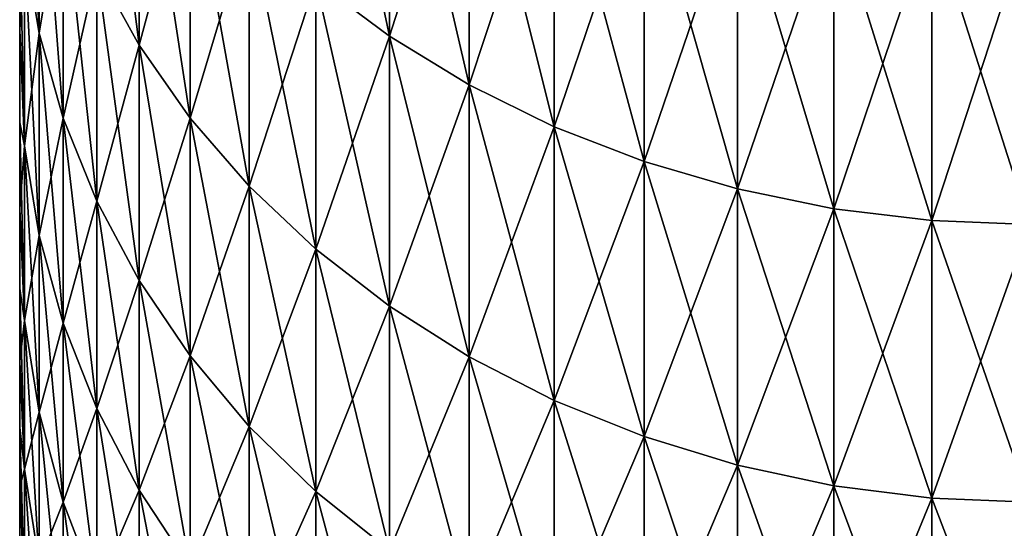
# Model space of a CAD drawing. Header units: metres. Extents: x -105 to 105, y -72 to 59.
# Tile 3 of 256: x -92 to -90.05, y -14.39 to -13.38. Entities that reach past the tile are written whole.
import ezdxf

# ---------------------------------------------------------------- set-up
doc = ezdxf.new("R2010")
doc.units = ezdxf.units.M
doc.layers.add('solid_509431_AD150_SW0001', color=7, linetype='CONTINUOUS')

msp = doc.modelspace()

# ---------------------------------------------------------------- linework, layer by layer
at = {"layer": 'solid_509431_AD150_SW0001'}
for points in [[(-91.26757, -13.412182, -9.257761), (-91.413239, -13.303686, -9.182872), (-91.413239, -12.724967, -9.969375)], [(-91.26757, -12.828743, -10.050678), (-91.26757, -13.412182, -9.257761), (-91.413239, -12.724967, -9.969375)], [(-91.763474, -13.430191, -8.118834), (-91.847534, -13.278226, -8.026967), (-91.847534, -12.769344, -8.814042)], [(-91.763474, -12.915485, -8.914916), (-91.763474, -13.430191, -8.118834), (-91.847534, -12.769344, -8.814042)], [(-91.961533, -13.406135, -7.036082), (-91.990372, -13.234056, -6.945768), (-91.990372, -12.790536, -7.732149)], [(-91.961533, -12.956848, -7.832687), (-91.961533, -13.406135, -7.036082), (-91.990372, -12.790536, -7.732149)], [(-91.26757, -13.412182, 9.257761), (-91.26757, -12.828743, 10.050678), (-91.413239, -13.303686, 9.182872)], [(-91.109673, -12.920767, 10.122774), (-91.26757, -12.828743, 10.050678), (-91.26757, -13.412182, 9.257761)], [(-91.109673, -13.508391, -9.324169), (-91.26757, -13.412182, -9.257761), (-91.26757, -12.828743, -10.050678)], [(-91.109673, -12.920767, -10.122774), (-91.109673, -13.508391, -9.324169), (-91.26757, -12.828743, -10.050678)], [(-91.763474, -13.430191, 8.118834), (-91.763474, -12.915485, 8.914916), (-91.847534, -13.278226, 8.026967)], [(-91.662392, -13.054134, 9.010618), (-91.763474, -12.915485, 8.914916), (-91.763474, -13.430191, 8.118834)], [(-91.662392, -13.574366, -8.20599), (-91.763474, -13.430191, -8.118834), (-91.763474, -12.915485, -8.914916)], [(-91.662392, -13.054134, -9.010618), (-91.662392, -13.574366, -8.20599), (-91.763474, -12.915485, -8.914916)], [(-91.109673, -13.508391, 9.324169), (-91.109673, -12.920767, 10.122774), (-91.26757, -13.412182, 9.257761)], [(-90.941063, -13.000152, 10.184969), (-91.109673, -12.920767, 10.122774), (-91.109673, -13.508391, 9.324169)], [(-90.941063, -13.591387, -9.381457), (-91.109673, -13.508391, -9.324169), (-91.109673, -12.920767, -10.122774)], [(-90.941063, -13.000152, -10.184969), (-90.941063, -13.591387, -9.381457), (-91.109673, -12.920767, -10.122774)], [(-91.961533, -13.406135, 7.036082), (-91.961533, -12.956848, 7.832687), (-91.990372, -13.234056, 6.945768)], [(-91.913765, -13.119936, 7.931278), (-91.961533, -12.956848, 7.832687), (-91.961533, -13.406135, 7.036082)], [(-91.913765, -13.574878, -7.124645), (-91.961533, -13.406135, -7.036082), (-91.961533, -12.956848, -7.832687)], [(-91.913765, -13.119936, -7.931278), (-91.913765, -13.574878, -7.124645), (-91.961533, -12.956848, -7.832687)], [(-90.941063, -13.591387, 9.381457), (-90.941063, -13.000152, 10.184969), (-91.109673, -13.508391, 9.324169)], [(-90.763374, -13.066132, 10.23666), (-90.941063, -13.000152, 10.184969), (-90.941063, -13.591387, 9.381457)], [(-90.763374, -13.660367, -9.42907), (-90.941063, -13.591387, -9.381457), (-90.941063, -13.000152, -10.184969)], [(-90.763374, -13.066132, -10.23666), (-90.763374, -13.660367, -9.42907), (-90.941063, -13.000152, -10.184969)], [(-91.662392, -13.574366, 8.20599), (-91.662392, -13.054134, 9.010618), (-91.763474, -13.430191, 8.118834)], [(-91.545273, -13.183952, 9.100225), (-91.662392, -13.054134, 9.010618), (-91.662392, -13.574366, 8.20599)], [(-91.545273, -13.709356, -8.287595), (-91.662392, -13.574366, -8.20599), (-91.662392, -13.054134, -9.010618)], [(-91.545273, -13.183952, -9.100225), (-91.545273, -13.709356, -8.287595), (-91.662392, -13.054134, -9.010618)], [(-90.763374, -13.660367, 9.42907), (-90.763374, -13.066132, 10.23666), (-90.941063, -13.591387, 9.381457)], [(-90.578316, -13.118069, 10.27735), (-90.763374, -13.066132, 10.23666), (-90.763374, -13.660367, 9.42907)], [(-90.578316, -13.714666, -9.466551), (-90.763374, -13.660367, -9.42907), (-90.763374, -13.066132, -10.23666)], [(-90.578316, -13.118069, -10.27735), (-90.578316, -13.714666, -9.466551), (-90.763374, -13.066132, -10.23666)], [(-91.913765, -13.574878, 7.124645), (-91.913765, -13.119936, 7.931278), (-91.961533, -13.406135, 7.036082)], [(-91.847534, -13.278226, 8.026967), (-91.913765, -13.119936, 7.931278), (-91.913765, -13.574878, 7.124645)], [(-91.847534, -13.738657, -7.210603), (-91.913765, -13.574878, -7.124645), (-91.913765, -13.119936, -7.931278)], [(-91.847534, -13.278226, -8.026967), (-91.847534, -13.738657, -7.210603), (-91.913765, -13.119936, -7.931278)], [(-90.578316, -13.714666, 9.466551), (-90.578316, -13.118069, 10.27735), (-90.763374, -13.660367, 9.42907)], [(-90.38768, -13.155463, 10.306647), (-90.578316, -13.118069, 10.27735), (-90.578316, -13.714666, 9.466551)], [(-90.38768, -13.753761, -9.493536), (-90.578316, -13.714666, -9.466551), (-90.578316, -13.118069, -10.27735)], [(-90.38768, -13.155463, -10.306647), (-90.38768, -13.753761, -9.493536), (-90.578316, -13.118069, -10.27735)], [(-90.38768, -13.753761, 9.493536), (-90.38768, -13.155463, 10.306647), (-90.578316, -13.714666, 9.466551)], [(-90.193298, -13.177953, 10.324266), (-90.38768, -13.155463, 10.306647), (-90.38768, -13.753761, 9.493536)], [(-90.193298, -13.777274, -9.509766), (-90.38768, -13.753761, -9.493536), (-90.38768, -13.155463, -10.306647)], [(-90.193298, -13.177953, -10.324266), (-90.193298, -13.777274, -9.509766), (-90.38768, -13.155463, -10.306647)], [(-90.193298, -13.777274, 9.509766), (-90.193298, -13.177953, 10.324266), (-90.38768, -13.753761, 9.493536)], [(-90.193298, -13.177953, -10.324266), (-90, -13.185324, -10.330041), (-90, -13.78498, -9.515084)], [(-90.193298, -13.177953, -10.324266), (-90, -13.78498, -9.515084), (-90.193298, -13.777274, -9.509766)], [(-90.193298, -13.777274, 9.509766), (-90, -13.185324, 10.330041), (-90.193298, -13.177953, 10.324266)], [(-91.545273, -13.709356, 8.287595), (-91.545273, -13.183952, 9.100225), (-91.662392, -13.574366, 8.20599)], [(-91.413239, -13.303686, 9.182872), (-91.545273, -13.183952, 9.100225), (-91.545273, -13.709356, 8.287595)], [(-91.413239, -13.833862, -8.362862), (-91.545273, -13.709356, -8.287595), (-91.545273, -13.183952, -9.100225)], [(-91.413239, -13.303686, -9.182872), (-91.413239, -13.833862, -8.362862), (-91.545273, -13.183952, -9.100225)], [(-90.193298, -13.777274, 9.509766), (-90, -13.78498, 9.515084), (-90, -13.185324, 10.330041)], [(-92, -13.399568, -6.165555), (-92, -13.399568, 6.165556), (-92, -13.203307, 6.575346)], [(-91.990372, -13.234056, 6.945768), (-92, -13.203307, 6.575346), (-92, -13.399568, 6.165556)], [(-92, -13.203307, -6.575346), (-92, -13.399568, -6.165555), (-92, -13.203307, 6.575346)], [(-91.990372, -13.629287, -6.134044), (-92, -13.399568, -6.165555), (-92, -13.203307, -6.575346)], [(-91.990372, -13.234056, -6.945768), (-91.990372, -13.629287, -6.134044), (-92, -13.203307, -6.575346)], [(-91.990372, -13.629287, 6.134044), (-91.990372, -13.234056, 6.945768), (-92, -13.399568, 6.165556)], [(-91.961533, -13.406135, 7.036082), (-91.990372, -13.234056, 6.945768), (-91.990372, -13.629287, 6.134044)], [(-91.961533, -13.806504, -6.213803), (-91.990372, -13.629287, -6.134044), (-91.990372, -13.234056, -6.945768)], [(-91.961533, -13.406135, -7.036082), (-91.961533, -13.806504, -6.213803), (-91.990372, -13.234056, -6.945768)], [(-91.847534, -13.738657, 7.210603), (-91.847534, -13.278226, 8.026967), (-91.913765, -13.574878, 7.124645)], [(-91.763474, -13.430191, 8.118834), (-91.847534, -13.278226, 8.026967), (-91.847534, -13.738657, 7.210603)], [(-91.763474, -13.895892, -7.293127), (-91.847534, -13.738657, -7.210603), (-91.847534, -13.278226, -8.026967)], [(-91.763474, -13.430191, -8.118834), (-91.763474, -13.895892, -7.293127), (-91.847534, -13.278226, -8.026967)], [(-91.413239, -13.833862, 8.362862), (-91.413239, -13.303686, 9.182872), (-91.545273, -13.709356, 8.287595)], [(-91.26757, -13.412182, 9.257761), (-91.413239, -13.303686, 9.182872), (-91.413239, -13.833862, 8.362862)], [(-91.26757, -13.946682, -8.431063), (-91.413239, -13.833862, -8.362862), (-91.413239, -13.303686, -9.182872)], [(-91.26757, -13.412182, -9.257761), (-91.26757, -13.946682, -8.431063), (-91.413239, -13.303686, -9.182872)], [(-92, -13.583091, -5.749966), (-92, -13.583091, 5.749967), (-92, -13.399568, 6.165556)], [(-91.990372, -13.629287, 6.134044), (-92, -13.399568, 6.165556), (-92, -13.583091, 5.749967)], [(-92, -13.399568, -6.165555), (-92, -13.583091, -5.749966), (-92, -13.399568, 6.165556)], [(-91.990372, -13.629287, -6.134044), (-92, -13.583091, -5.749966), (-92, -13.399568, -6.165555)], [(-91.961533, -13.806504, 6.213803), (-91.961533, -13.406135, 7.036082), (-91.990372, -13.629287, 6.134044)], [(-91.913765, -13.574878, 7.124645), (-91.961533, -13.406135, 7.036082), (-91.961533, -13.806504, 6.213803)], [(-91.913765, -13.980287, -6.292016), (-91.961533, -13.806504, -6.213803), (-91.961533, -13.406135, -7.036082)], [(-91.913765, -13.574878, -7.124645), (-91.913765, -13.980287, -6.292016), (-91.961533, -13.406135, -7.036082)], [(-91.26757, -13.946682, 8.431063), (-91.26757, -13.412182, 9.257761), (-91.413239, -13.833862, 8.362862)], [(-91.109673, -13.508391, 9.324169), (-91.26757, -13.412182, 9.257761), (-91.26757, -13.946682, 8.431063)], [(-91.109673, -14.046725, -8.491542), (-91.26757, -13.946682, -8.431063), (-91.26757, -13.412182, -9.257761)], [(-91.109673, -13.508391, -9.324169), (-91.109673, -14.046725, -8.491542), (-91.26757, -13.412182, -9.257761)], [(-91.763474, -13.895892, 7.293127), (-91.763474, -13.430191, 8.118834), (-91.847534, -13.738657, 7.210603)], [(-91.662392, -13.574366, 8.20599), (-91.763474, -13.430191, 8.118834), (-91.763474, -13.895892, 7.293127)], [(-91.662392, -14.045065, -7.371419), (-91.763474, -13.895892, -7.293127), (-91.763474, -13.430191, -8.118834)], [(-91.662392, -13.574366, -8.20599), (-91.662392, -14.045065, -7.371419), (-91.763474, -13.430191, -8.118834)], [(-91.109673, -14.046725, 8.491542), (-91.109673, -13.508391, 9.324169), (-91.26757, -13.946682, 8.431063)], [(-90.941063, -13.591387, 9.381457), (-91.109673, -13.508391, 9.324169), (-91.109673, -14.046725, 8.491542)], [(-90.941063, -14.133029, -8.543714), (-91.109673, -14.046725, -8.491542), (-91.109673, -13.508391, -9.324169)], [(-90.941063, -13.591387, -9.381457), (-90.941063, -14.133029, -8.543714), (-91.109673, -13.508391, -9.324169)], [(-92, -13.753734, -5.328912), (-92, -13.753734, 5.328912), (-92, -13.583091, 5.749967)], [(-91.990372, -13.629287, 6.134044), (-92, -13.583091, 5.749967), (-92, -13.753734, 5.328912)], [(-92, -13.583091, -5.749966), (-92, -13.753734, -5.328912), (-92, -13.583091, 5.749967)], [(-91.990372, -13.974785, -5.299937), (-92, -13.753734, -5.328912), (-92, -13.583091, -5.749966)], [(-91.990372, -13.629287, -6.134044), (-91.990372, -13.974785, -5.299937), (-92, -13.583091, -5.749966)], [(-91.913765, -13.980287, 6.292016), (-91.913765, -13.574878, 7.124645), (-91.961533, -13.806504, 6.213803)], [(-91.847534, -13.738657, 7.210603), (-91.913765, -13.574878, 7.124645), (-91.913765, -13.980287, 6.292016)], [(-91.847534, -14.148957, -6.367929), (-91.913765, -13.980287, -6.292016), (-91.913765, -13.574878, -7.124645)], [(-91.847534, -13.738657, -7.210603), (-91.847534, -14.148957, -6.367929), (-91.913765, -13.574878, -7.124645)], [(-91.662392, -14.045065, 7.371419), (-91.662392, -13.574366, 8.20599), (-91.763474, -13.895892, 7.293127)], [(-91.545273, -13.709356, 8.287595), (-91.662392, -13.574366, 8.20599), (-91.662392, -14.045065, 7.371419)], [(-91.545273, -14.184737, -7.444725), (-91.662392, -14.045065, -7.371419), (-91.662392, -13.574366, -8.20599)], [(-91.545273, -13.709356, -8.287595), (-91.545273, -14.184737, -7.444725), (-91.662392, -13.574366, -8.20599)], [(-90.941063, -14.133029, 8.543714), (-90.941063, -13.591387, 9.381457), (-91.109673, -14.046725, 8.491542)], [(-90.763374, -13.660367, 9.42907), (-90.941063, -13.591387, 9.381457), (-90.941063, -14.133029, 8.543714)], [(-90.763374, -14.204758, -8.587075), (-90.941063, -14.133029, -8.543714), (-90.941063, -13.591387, -9.381457)], [(-90.763374, -13.660367, -9.42907), (-90.763374, -14.204758, -8.587075), (-90.941063, -13.591387, -9.381457)], [(-91.990372, -13.974785, 5.299937), (-91.990372, -13.629287, 6.134044), (-92, -13.753734, 5.328912)], [(-91.961533, -13.806504, 6.213803), (-91.990372, -13.629287, 6.134044), (-91.990372, -13.974785, 5.299937)], [(-91.961533, -14.156495, -5.36885), (-91.990372, -13.974785, -5.299937), (-91.990372, -13.629287, -6.134044)], [(-91.961533, -13.806504, -6.213803), (-91.961533, -14.156495, -5.36885), (-91.990372, -13.629287, -6.134044)], [(-90.763374, -14.204758, 8.587075), (-90.763374, -13.660367, 9.42907), (-90.941063, -14.133029, 8.543714)], [(-90.578316, -13.714666, 9.466551), (-90.763374, -13.660367, 9.42907), (-90.763374, -14.204758, 8.587075)], [(-90.578316, -14.261221, -8.621209), (-90.763374, -14.204758, -8.587075), (-90.763374, -13.660367, -9.42907)], [(-90.578316, -13.714666, -9.466551), (-90.578316, -14.261221, -8.621209), (-90.763374, -13.660367, -9.42907)], [(-91.545273, -14.184737, 7.444725), (-91.545273, -13.709356, 8.287595), (-91.662392, -14.045065, 7.371419)], [(-91.413239, -13.833862, 8.362862), (-91.545273, -13.709356, 8.287595), (-91.545273, -14.184737, 7.444725)], [(-91.413239, -14.31356, -7.512336), (-91.545273, -14.184737, -7.444725), (-91.545273, -13.709356, -8.287595)], [(-91.413239, -13.833862, -8.362862), (-91.413239, -14.31356, -7.512336), (-91.545273, -13.709356, -8.287595)], [(-90.578316, -14.261221, 8.621209), (-90.578316, -13.714666, 9.466551), (-90.763374, -14.204758, 8.587075)], [(-90.38768, -13.753761, 9.493536), (-90.578316, -13.714666, 9.466551), (-90.578316, -14.261221, 8.621209)], [(-90.38768, -14.301874, -8.645784), (-90.578316, -14.261221, -8.621209), (-90.578316, -13.714666, -9.466551)], [(-90.38768, -13.753761, -9.493536), (-90.38768, -14.301874, -8.645784), (-90.578316, -13.714666, -9.466551)], [(-91.847534, -14.148957, 6.367929), (-91.847534, -13.738657, 7.210603), (-91.913765, -13.980287, 6.292016)], [(-91.763474, -13.895892, 7.293127), (-91.847534, -13.738657, 7.210603), (-91.847534, -14.148957, 6.367929)], [(-91.763474, -14.310887, -6.440808), (-91.847534, -14.148957, -6.367929), (-91.847534, -13.738657, -7.210603)], [(-91.763474, -13.895892, -7.293127), (-91.763474, -14.310887, -6.440808), (-91.847534, -13.738657, -7.210603)], [(-92, -13.911345, -4.902752), (-92, -13.911345, 4.902753), (-92, -13.753734, 5.328912)], [(-91.990372, -13.974785, 5.299937), (-92, -13.753734, 5.328912), (-92, -13.911345, 4.902753)], [(-92, -13.753734, -5.328912), (-92, -13.911345, -4.902752), (-92, -13.753734, 5.328912)], [(-91.990372, -13.974785, -5.299937), (-92, -13.911345, -4.902752), (-92, -13.753734, -5.328912)], [(-90.38768, -14.301874, 8.645784), (-90.38768, -13.753761, 9.493536), (-90.578316, -14.261221, 8.621209)], [(-90.193298, -13.777274, 9.509766), (-90.38768, -13.753761, 9.493536), (-90.38768, -14.301874, 8.645784)], [(-90.193298, -14.326324, -8.660564), (-90.38768, -14.301874, -8.645784), (-90.38768, -13.753761, -9.493536)], [(-90.193298, -13.777274, -9.509766), (-90.193298, -14.326324, -8.660564), (-90.38768, -13.753761, -9.493536)], [(-90.193298, -14.326324, 8.660564), (-90.193298, -13.777274, 9.509766), (-90.38768, -14.301874, 8.645784)], [(-90.193298, -13.777274, -9.509766), (-90, -13.78498, -9.515084), (-90, -14.334336, -8.665408)], [(-90.193298, -13.777274, -9.509766), (-90, -14.334336, -8.665408), (-90.193298, -14.326324, -8.660564)], [(-90.193298, -14.326324, 8.660564), (-90, -13.78498, 9.515084), (-90.193298, -13.777274, 9.509766)], [(-90.193298, -14.326324, 8.660564), (-90, -14.334336, 8.665408), (-90, -13.78498, 9.515084)], [(-91.961533, -14.156495, 5.36885), (-91.961533, -13.806504, 6.213803), (-91.990372, -13.974785, 5.299937)], [(-91.913765, -13.980287, 6.292016), (-91.961533, -13.806504, 6.213803), (-91.961533, -14.156495, 5.36885)], [(-91.913765, -14.334682, -5.436428), (-91.961533, -14.156495, -5.36885), (-91.961533, -13.806504, -6.213803)], [(-91.913765, -13.980287, -6.292016), (-91.913765, -14.334682, -5.436428), (-91.961533, -13.806504, -6.213803)], [(-91.413239, -14.31356, 7.512336), (-91.413239, -13.833862, 8.362862), (-91.545273, -14.184737, 7.444725)], [(-91.26757, -13.946682, 8.431063), (-91.413239, -13.833862, 8.362862), (-91.413239, -14.31356, 7.512336)], [(-91.26757, -14.430292, -7.573601), (-91.413239, -14.31356, -7.512336), (-91.413239, -13.833862, -8.362862)], [(-91.26757, -13.946682, -8.431063), (-91.26757, -14.430292, -7.573601), (-91.413239, -13.833862, -8.362862)], [(-91.763474, -14.310887, 6.440808), (-91.763474, -13.895892, 7.293127), (-91.847534, -14.148957, 6.367929)], [(-91.662392, -14.045065, 7.371419), (-91.763474, -13.895892, 7.293127), (-91.763474, -14.310887, 6.440808)], [(-91.662392, -14.464516, -6.50995), (-91.763474, -14.310887, -6.440808), (-91.763474, -13.895892, -7.293127)], [(-91.662392, -14.045065, -7.371419), (-91.662392, -14.464516, -6.50995), (-91.763474, -13.895892, -7.293127)], [(-92, -14.055737, -4.471991), (-92, -14.055737, 4.471992), (-92, -13.911345, 4.902753)], [(-91.990372, -13.974785, 5.299937), (-92, -13.911345, 4.902753), (-92, -14.055737, 4.471992)], [(-92, -13.911345, -4.902752), (-92, -14.055737, -4.471991), (-92, -13.911345, 4.902753)], [(-91.990372, -14.269291, -4.446491), (-92, -14.055737, -4.471991), (-92, -13.911345, -4.902752)], [(-91.990372, -13.974785, -5.299937), (-91.990372, -14.269291, -4.446491), (-92, -13.911345, -4.902752)], [(-91.26757, -14.430292, 7.573601), (-91.26757, -13.946682, 8.431063), (-91.413239, -14.31356, 7.512336)], [(-91.109673, -14.046725, 8.491542), (-91.26757, -13.946682, 8.431063), (-91.26757, -14.430292, 7.573601)], [(-91.109673, -14.533805, -7.627929), (-91.26757, -14.430292, -7.573601), (-91.26757, -13.946682, -8.431063)], [(-91.109673, -14.046725, -8.491542), (-91.109673, -14.533805, -7.627929), (-91.26757, -13.946682, -8.431063)], [(-91.990372, -14.269291, 4.446491), (-91.990372, -13.974785, 5.299937), (-92, -14.055737, 4.471992)], [(-91.961533, -14.156495, 5.36885), (-91.990372, -13.974785, 5.299937), (-91.990372, -14.269291, 4.446491)], [(-91.961533, -14.45483, -4.504307), (-91.990372, -14.269291, -4.446491), (-91.990372, -13.974785, -5.299937)], [(-91.961533, -14.156495, -5.36885), (-91.961533, -14.45483, -4.504307), (-91.990372, -13.974785, -5.299937)], [(-91.913765, -14.334682, 5.436428), (-91.913765, -13.980287, 6.292016), (-91.961533, -14.156495, 5.36885)], [(-91.847534, -14.148957, 6.367929), (-91.913765, -13.980287, 6.292016), (-91.913765, -14.334682, 5.436428)], [(-91.847534, -14.507628, -5.502018), (-91.913765, -14.334682, -5.436428), (-91.913765, -13.980287, -6.292016)], [(-91.847534, -14.148957, -6.367929), (-91.847534, -14.507628, -5.502018), (-91.913765, -13.980287, -6.292016)], [(-92, -14.186794, -4.036997), (-92, -14.186794, 4.036997), (-92, -14.055737, 4.471992)], [(-91.990372, -14.269291, 4.446491), (-92, -14.055737, 4.471992), (-92, -14.186794, 4.036997)], [(-92, -14.055737, -4.471991), (-92, -14.186794, -4.036997), (-92, -14.055737, 4.471992)], [(-91.990372, -14.269291, -4.446491), (-92, -14.186794, -4.036997), (-92, -14.055737, -4.471991)], [(-91.662392, -14.464516, 6.50995), (-91.662392, -14.045065, 7.371419), (-91.763474, -14.310887, 6.440808)], [(-91.545273, -14.184737, 7.444725), (-91.662392, -14.045065, 7.371419), (-91.662392, -14.464516, 6.50995)], [(-91.545273, -14.608359, -6.574689), (-91.662392, -14.464516, -6.50995), (-91.662392, -14.045065, -7.371419)], [(-91.545273, -14.184737, -7.444725), (-91.545273, -14.608359, -6.574689), (-91.662392, -14.045065, -7.371419)], [(-91.109673, -14.533805, 7.627929), (-91.109673, -14.046725, 8.491542), (-91.26757, -14.430292, 7.573601)], [(-90.941063, -14.133029, 8.543714), (-91.109673, -14.046725, 8.491542), (-91.109673, -14.533805, 7.627929)], [(-90.941063, -14.6231, -7.674795), (-91.109673, -14.533805, -7.627929), (-91.109673, -14.046725, -8.491542)], [(-90.941063, -14.133029, -8.543714), (-90.941063, -14.6231, -7.674795), (-91.109673, -14.046725, -8.491542)], [(-90.941063, -14.6231, 7.674795), (-90.941063, -14.133029, 8.543714), (-91.109673, -14.533805, 7.627929)], [(-90.763374, -14.204758, 8.587075), (-90.941063, -14.133029, 8.543714), (-90.941063, -14.6231, 7.674795)], [(-90.763374, -14.697317, -7.713747), (-90.941063, -14.6231, -7.674795), (-90.941063, -14.133029, -8.543714)], [(-90.763374, -14.204758, -8.587075), (-90.763374, -14.697317, -7.713747), (-90.941063, -14.133029, -8.543714)], [(-91.961533, -14.45483, 4.504307), (-91.961533, -14.156495, 5.36885), (-91.990372, -14.269291, 4.446491)], [(-91.913765, -14.334682, 5.436428), (-91.961533, -14.156495, 5.36885), (-91.961533, -14.45483, 4.504307)], [(-91.913765, -14.636773, -4.561003), (-91.961533, -14.45483, -4.504307), (-91.961533, -14.156495, -5.36885)], [(-91.913765, -14.334682, -5.436428), (-91.913765, -14.636773, -4.561003), (-91.961533, -14.156495, -5.36885)], [(-91.847534, -14.507628, 5.502018), (-91.847534, -14.148957, 6.367929), (-91.913765, -14.334682, 5.436428)], [(-91.763474, -14.310887, 6.440808), (-91.847534, -14.148957, 6.367929), (-91.847534, -14.507628, 5.502018)], [(-91.763474, -14.673664, -5.564987), (-91.847534, -14.507628, -5.502018), (-91.847534, -14.148957, -6.367929)], [(-91.763474, -14.310887, -6.440808), (-91.763474, -14.673664, -5.564987), (-91.847534, -14.148957, -6.367929)], [(-92, -14.304406, -3.598118), (-92, -14.304406, 3.598118), (-92, -14.186794, 4.036997)], [(-91.990372, -14.269291, 4.446491), (-92, -14.186794, 4.036997), (-92, -14.304406, 3.598118)], [(-92, -14.186794, -4.036997), (-92, -14.304406, -3.598118), (-92, -14.186794, 4.036997)], [(-91.990372, -14.511729, -3.57682), (-92, -14.304406, -3.598118), (-92, -14.186794, -4.036997)], [(-91.990372, -14.269291, -4.446491), (-91.990372, -14.511729, -3.57682), (-92, -14.186794, -4.036997)], [(-91.545273, -14.608359, 6.574689), (-91.545273, -14.184737, 7.444725), (-91.662392, -14.464516, 6.50995)], [(-91.413239, -14.31356, 7.512336), (-91.545273, -14.184737, 7.444725), (-91.545273, -14.608359, 6.574689)], [(-91.413239, -14.74103, -6.634399), (-91.545273, -14.608359, -6.574689), (-91.545273, -14.184737, -7.444725)], [(-91.413239, -14.31356, -7.512336), (-91.413239, -14.74103, -6.634399), (-91.545273, -14.184737, -7.444725)], [(-90.763374, -14.697317, 7.713747), (-90.763374, -14.204758, 8.587075), (-90.941063, -14.6231, 7.674795)], [(-90.578316, -14.261221, 8.621209), (-90.763374, -14.204758, 8.587075), (-90.763374, -14.697317, 7.713747)], [(-90.578316, -14.755738, -7.744409), (-90.763374, -14.697317, -7.713747), (-90.763374, -14.204758, -8.587075)], [(-90.578316, -14.261221, -8.621209), (-90.578316, -14.755738, -7.744409), (-90.763374, -14.204758, -8.587075)], [(-91.990372, -14.511729, 3.57682), (-91.990372, -14.269291, 4.446491), (-92, -14.304406, 3.598118)], [(-91.961533, -14.45483, 4.504307), (-91.990372, -14.269291, 4.446491), (-91.990372, -14.511729, 3.57682)], [(-91.961533, -14.700421, -3.623328), (-91.990372, -14.511729, -3.57682), (-91.990372, -14.269291, -4.446491)], [(-91.961533, -14.45483, -4.504307), (-91.961533, -14.700421, -3.623328), (-91.990372, -14.269291, -4.446491)], [(-90.578316, -14.755738, 7.744409), (-90.578316, -14.261221, 8.621209), (-90.763374, -14.697317, 7.713747)], [(-90.38768, -14.301874, 8.645784), (-90.578316, -14.261221, 8.621209), (-90.578316, -14.755738, 7.744409)], [(-90.38768, -14.7978, -7.766485), (-90.578316, -14.755738, -7.744409), (-90.578316, -14.261221, -8.621209)], [(-90.38768, -14.301874, -8.645784), (-90.38768, -14.7978, -7.766485), (-90.578316, -14.261221, -8.621209)], [(-92, -14.408437, -3.155854), (-92, -14.408437, 3.155855), (-92, -14.304406, 3.598118)], [(-91.990372, -14.511729, 3.57682), (-92, -14.304406, 3.598118), (-92, -14.408437, 3.155855)], [(-92, -14.304406, -3.598118), (-92, -14.408437, -3.155854), (-92, -14.304406, 3.598118)], [(-91.990372, -14.511729, -3.57682), (-92, -14.408437, -3.155854), (-92, -14.304406, -3.598118)], [(-91.763474, -14.673664, 5.564987), (-91.763474, -14.310887, 6.440808), (-91.847534, -14.507628, 5.502018)], [(-91.662392, -14.464516, 6.50995), (-91.763474, -14.310887, 6.440808), (-91.763474, -14.673664, 5.564987)], [(-91.662392, -14.831187, -5.624727), (-91.763474, -14.673664, -5.564987), (-91.763474, -14.310887, -6.440808)], [(-91.662392, -14.464516, -6.50995), (-91.662392, -14.831187, -5.624727), (-91.763474, -14.310887, -6.440808)], [(-91.413239, -14.74103, 6.634399), (-91.413239, -14.31356, 7.512336), (-91.545273, -14.608359, 6.574689)], [(-91.26757, -14.430292, 7.573601), (-91.413239, -14.31356, 7.512336), (-91.413239, -14.74103, 6.634399)], [(-91.26757, -14.861247, -6.688504), (-91.413239, -14.74103, -6.634399), (-91.413239, -14.31356, -7.512336)], [(-91.26757, -14.430292, -7.573601), (-91.26757, -14.861247, -6.688504), (-91.413239, -14.31356, -7.512336)], [(-90.38768, -14.7978, 7.766485), (-90.38768, -14.301874, 8.645784), (-90.578316, -14.755738, 7.744409)], [(-90.193298, -14.326324, 8.660564), (-90.38768, -14.301874, 8.645784), (-90.38768, -14.7978, 7.766485)], [(-90.193298, -14.823098, -7.779762), (-90.38768, -14.7978, -7.766485), (-90.38768, -14.301874, -8.645784)], [(-90.193298, -14.326324, -8.660564), (-90.193298, -14.823098, -7.779762), (-90.38768, -14.301874, -8.645784)], [(-90.193298, -14.823098, 7.779762), (-90.193298, -14.326324, 8.660564), (-90.38768, -14.7978, 7.766485)], [(-90.193298, -14.326324, -8.660564), (-90, -14.334336, -8.665408), (-90, -14.831388, -7.784113)], [(-90.193298, -14.326324, -8.660564), (-90, -14.831388, -7.784113), (-90.193298, -14.823098, -7.779762)], [(-90.193298, -14.823098, 7.779762), (-90, -14.334336, 8.665408), (-90.193298, -14.326324, 8.660564)], [(-91.913765, -14.636773, 4.561003), (-91.913765, -14.334682, 5.436428), (-91.961533, -14.45483, 4.504307)], [(-91.847534, -14.507628, 5.502018), (-91.913765, -14.334682, 5.436428), (-91.913765, -14.636773, 4.561003)], [(-91.847534, -14.813364, -4.616031), (-91.913765, -14.636773, -4.561003), (-91.913765, -14.334682, -5.436428)], [(-91.847534, -14.507628, -5.502018), (-91.847534, -14.813364, -4.616031), (-91.913765, -14.334682, -5.436428)], [(-90.193298, -14.823098, 7.779762), (-90, -14.831388, 7.784113), (-90, -14.334336, 8.665408)]]:
    msp.add_3dface(points, dxfattribs=at)

doc.saveas('drawing.dxf')
